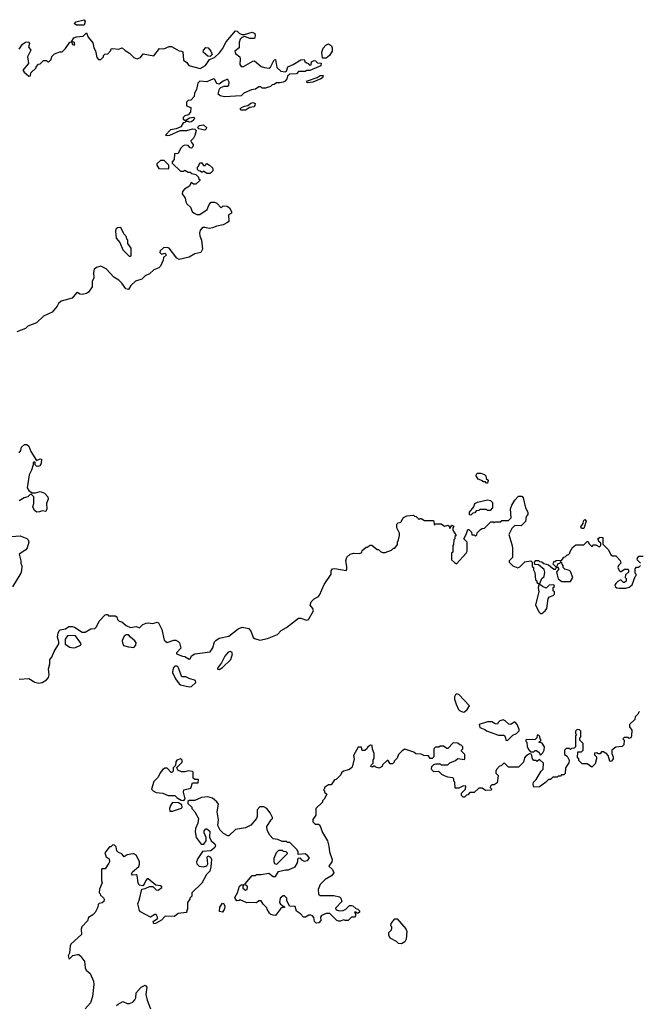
# Model space of a CAD drawing. Extents: x 2106670 to 2323771, y 35271 to 224896.
# Tile 100 of 256: x 2203461 to 2209068, y 83546 to 92450. Entities that reach past the tile are written whole.
import ezdxf

# ---------------------------------------------------------------- set-up
doc = ezdxf.new("R2010")
doc.units = 0

msp = doc.modelspace()

# ---------------------------------------------------------------- linework, layer by layer
at = {"layer": '0CON20XD'}
for points in [[(2204045, 92400), (2203975, 92400), (2203953.3, 92415), (2203968.3, 92431.7), (2204045, 92450), (2204052.5, 92435), (2204045, 92400)], [(2203455.7, 92184.3), (2203485, 92230), (2203515, 92248.1), (2203545, 92250.8), (2203550, 92235), (2203541.1, 92205), (2203561.2, 92175), (2203532.5, 92115), (2203540, 92055), (2203490, 91995), (2203502.5, 91975), (2203545, 91940), (2203558.3, 91941.7), (2203561.7, 91968.3), (2203610, 92015), (2203610, 92025), (2203631.7, 92048.3), (2203645, 92050), (2203675, 92080), (2203705, 92080), (2203715, 92070), (2203725, 92070), (2203745, 92090), (2203751.7, 92118.3), (2203775, 92140), (2203825, 92160), (2203845, 92160), (2203875, 92190), (2203915, 92247.5), (2203930, 92250), (2203940, 92225), (2203955, 92220), (2203960, 92225), (2203955, 92247.5), (2203930, 92250), (2203950, 92285), (2203973.6, 92296.4), (2204035, 92300), (2204065, 92330), (2204081.7, 92291.7), (2204121.7, 92241.7), (2204132.5, 92195), (2204147, 92167), (2204158.3, 92108.3), (2204175, 92090), (2204195, 92090), (2204220, 92115), (2204220, 92125), (2204231.7, 92138.3), (2204258.3, 92141.7), (2204285, 92170), (2204290, 92185), (2204305, 92190), (2204355, 92182.5), (2204387, 92197), (2204415, 92170), (2204455, 92147.5), (2204495, 92107.5), (2204525, 92097.5), (2204553, 92107), (2204578.3, 92141.7), (2204675, 92124.2), (2204725, 92190), (2204765, 92187.5), (2204815, 92206.7), (2204833.6, 92206.4), (2204905, 92167.5), (2204926.4, 92166.4), (2204938.8, 92158.8), (2204942.7, 92082.7), (2204975, 92062.9), (2204991.2, 92035), (2205095, 92008.9), (2205143.8, 92035), (2205180, 92090), (2205225, 92107.5), (2205268.3, 92151.7), (2205296.2, 92185), (2205329.5, 92250.5), (2205415, 92350), (2205430, 92345), (2205450, 92325), (2205475, 92317.5), (2205495, 92317.5), (2205566.1, 92336.1), (2205587.5, 92325), (2205592.5, 92305), (2205585, 92280), (2205545, 92281.2), (2205495, 92297.5), (2205471.2, 92288.8), (2205456.4, 92273.6), (2205446.7, 92245), (2205447.5, 92195), (2205408.8, 92165), (2205415, 92143.3), (2205452.5, 92115), (2205456.7, 92095), (2205452.5, 92045), (2205465, 92027.5), (2205485, 92027.5), (2205570, 92075), (2205585, 92076.7), (2205645, 92028), (2205675, 92017.1), (2205717.2, 92012.8), (2205729.6, 92020.4), (2205765, 92087.5), (2205775, 92090), (2205788.7, 92018.7), (2205825, 91984.5), (2205862.5, 91977.5), (2205874.3, 91985.7), (2205887.5, 92025), (2205936.6, 92043.4), (2206005, 92086.7), (2206035, 92090), (2206041.7, 92071.7), (2206055, 92060), (2206068.3, 92058.3), (2206085, 92040), (2206098.3, 92041.7), (2206101.7, 92068.3), (2206125, 92080), (2206137, 92077), (2206155, 92060), (2206188.3, 92058.3), (2206185, 92032.5), (2206088, 91992), (2206058.3, 91991.7), (2206045, 91980), (2205985, 91980), (2205965, 91960), (2205905, 91957.5), (2205885, 91940), (2205877.5, 91915), (2205862.5, 91895), (2205845, 91883.8), (2205815, 91877.5), (2205785, 91880), (2205765, 91863.3), (2205745, 91860), (2205730, 91845), (2205685, 91830), (2205655, 91830), (2205641.7, 91841.7), (2205625, 91842.5), (2205595, 91822.5), (2205560, 91815), (2205490, 91785), (2205465, 91760), (2205315, 91753.3), (2205275, 91762.5), (2205257.5, 91775), (2205270, 91825), (2205282.5, 91837.5), (2205310.6, 91849.4), (2205341.2, 91848.8), (2205355, 91858.8), (2205357.5, 91885), (2205345, 91908.8), (2205335, 91910), (2205302.5, 91895), (2205265, 91866.7), (2205244, 91874), (2205225, 91912.5), (2205215, 91916), (2205155, 91887.5), (2205090, 91895), (2205074, 91875), (2205061.7, 91818.3), (2205042.5, 91785), (2205040, 91755), (2205008.3, 91721.7), (2204985, 91720), (2204970, 91705), (2204971.7, 91671.7), (2205010, 91655), (2205007, 91613), (2204985, 91590), (2204955, 91580), (2204940, 91565), (2204941.7, 91551.7), (2204955, 91540), (2204965, 91540), (2204998.3, 91561.7), (2205035, 91567.5), (2205042.5, 91555), (2205037.5, 91545), (2205015, 91527.5), (2204996.4, 91523.6), (2204985, 91530), (2204965, 91530), (2204955, 91520), (2204941.7, 91518.3), (2204918.3, 91481.7), (2204877, 91463), (2204825, 91452.5), (2204780, 91405), (2204788.3, 91401.7), (2204820, 91405), (2204913.3, 91446.7), (2204973, 91447), (2205025, 91462.5), (2205045, 91460), (2205057.5, 91447.5), (2205047, 91403), (2205035, 91380), (2205010, 91355), (2205013, 91343), (2205031.7, 91321.7), (2205028.3, 91301.7), (2205015, 91287.5), (2205005, 91290), (2204985, 91312.5), (2204955, 91316.7), (2204939.3, 91310.7), (2204916.7, 91285), (2204895, 91240), (2204861.7, 91238.3), (2204860, 91185), (2204840, 91165), (2204841.7, 91151.7), (2204915, 91080), (2204945, 91080), (2204955, 91090), (2204985, 91070), (2205005, 91070), (2205018.3, 91058.3), (2205055, 91050), (2205080, 91025), (2205080, 91015), (2205090, 91005), (2205090, 90995), (2205055, 90962.5), (2205033, 90963), (2205011.7, 90978.3), (2204996.4, 90943.6), (2204953.9, 90916.1), (2204933.3, 90895), (2204932.5, 90875), (2204957.5, 90835), (2204963, 90803), (2204973.6, 90783.6), (2205007.5, 90755), (2205022.5, 90715), (2205039.3, 90699.3), (2205065, 90687.5), (2205091.7, 90688.3), (2205156.4, 90733.6), (2205175, 90780), (2205195, 90800), (2205225, 90800), (2205245, 90790), (2205285, 90750), (2205303, 90767), (2205340, 90765), (2205358.3, 90748.3), (2205377.5, 90715), (2205378.3, 90701.7), (2205350, 90685), (2205352.5, 90625), (2205342.5, 90615), (2205302.5, 90595), (2205245, 90583.5), (2205205, 90568.2), (2205175, 90562.9), (2205135, 90571.5), (2205115, 90569.2), (2205094.2, 90545.8), (2205088.8, 90518.8), (2205090, 90495), (2205105.5, 90455), (2205115.8, 90375), (2205100, 90345), (2205045, 90332.5), (2204995, 90302.5), (2204905, 90282.5), (2204883.6, 90293.6), (2204815, 90382.5), (2204795, 90390), (2204761.7, 90388.3), (2204731.7, 90358.3), (2204730, 90345), (2204745, 90330), (2204775, 90340), (2204790, 90325), (2204761.7, 90298.3), (2204760, 90275), (2204735, 90220), (2204720, 90205), (2204675, 90187.5), (2204635, 90152.5), (2204595, 90132.5), (2204565, 90103.3), (2204507.5, 90085), (2204466.7, 90045), (2204445, 90010), (2204422.5, 90015), (2204386.4, 90066.4), (2204357.5, 90095), (2204312.3, 90122.3), (2204245, 90196.7), (2204195, 90222.5), (2204155, 90208.8), (2204136.1, 90193.9), (2204130, 90165), (2204131.2, 90115), (2204117, 90083), (2204116.4, 90033.6), (2204083.9, 89986.1), (2204065.9, 89974.1), (2204025, 89963.3), (2204006.4, 89966.4), (2203985, 89982.5), (2203975, 89980), (2203935, 89932.5), (2203836.4, 89903.6), (2203812.5, 89882.5), (2203800.5, 89859.5), (2203753.8, 89805), (2203675, 89767.5), (2203612.6, 89707.4), (2203535, 89678.8), (2203512.5, 89657.5), (2203435, 89626.2)], [(2205185, 92117.5), (2205165, 92118.8), (2205121.2, 92155), (2205123.8, 92175), (2205145, 92197.5), (2205166.1, 92196.1), (2205190, 92165), (2205202.5, 92135), (2205185, 92117.5)], [(2206201.7, 92101.7), (2206196.7, 92155), (2206206.4, 92193.6), (2206230.7, 92219.3), (2206255, 92232.5), (2206282.5, 92215), (2206290, 92195), (2206290, 92165), (2206263.9, 92126.1), (2206235, 92102.5), (2206201.7, 92101.7)], [(2206065, 91877.5), (2206057.5, 91885), (2206065, 91896.2), (2206153.9, 91926.1), (2206180, 91945), (2206207.5, 91945), (2206202.5, 91925), (2206187.5, 91915), (2206115, 91883.8), (2206065, 91877.5)], [(2205505, 91632), (2205463, 91633), (2205457.5, 91645), (2205467.5, 91655), (2205495, 91668.8), (2205525, 91672.5), (2205554.2, 91695.8), (2205575, 91700), (2205592.5, 91692.5), (2205590, 91675), (2205578.8, 91661.2), (2205543, 91657), (2205505, 91632)], [(2205135, 91450), (2205083, 91463), (2205070, 91475), (2205088.3, 91491.7), (2205125, 91500), (2205150, 91475), (2205148.3, 91461.7), (2205135, 91450)], [(2204805, 91100), (2204810, 91105), (2204810, 91135), (2204767, 91177), (2204735, 91177.5), (2204702.5, 91145), (2204703, 91133), (2204720, 91105), (2204805, 91100)], [(2205185, 91060), (2205155, 91060), (2205125, 91080), (2205115, 91070), (2205105, 91070), (2205095, 91080), (2205081.7, 91081.7), (2205070, 91095), (2205070, 91115), (2205080, 91125), (2205090, 91155), (2205110, 91155), (2205125, 91130), (2205138.3, 91131.7), (2205155, 91150), (2205180, 91135), (2205205, 91110), (2205210, 91095), (2205208.3, 91081.7), (2205185, 91060)], [(2204465, 90310), (2204470, 90315), (2204470, 90385), (2204440, 90425), (2204440, 90455), (2204430, 90465), (2204427.5, 90485), (2204403, 90513), (2204375, 90570), (2204345, 90567.5), (2204332.5, 90555), (2204327.5, 90535), (2204333.3, 90475), (2204367.5, 90435), (2204395, 90370), (2204451.7, 90311.7), (2204465, 90310)], [(2203455, 88532.5), (2203472.5, 88555), (2203477.5, 88585), (2203505, 88607.5), (2203527, 88607), (2203545, 88592.5), (2203560.8, 88545), (2203612.5, 88462.5), (2203645, 88480), (2203657.5, 88475), (2203655.8, 88435.8), (2203643.3, 88415), (2203625, 88410), (2203613.8, 88413.8), (2203602.5, 88425), (2203600, 88445)], [(2203600, 88445), (2203595, 88450), (2203583.8, 88445), (2203583.3, 88425), (2203567.5, 88375), (2203546.7, 88335), (2203530, 88215), (2203543.6, 88193.6), (2203575, 88170), (2203605, 88170), (2203645, 88183.3), (2203655, 88181.2), (2203685, 88167.1), (2203716.2, 88135), (2203720, 88115), (2203702.5, 88075), (2203707.5, 88025), (2203698.3, 88001.7), (2203665, 88007.5), (2203641.7, 87998.3), (2203615, 87997.5), (2203595, 88010), (2203580, 88045), (2203590, 88075), (2203587.5, 88135), (2203565, 88160), (2203555, 88157.5), (2203533.6, 88136.4), (2203500, 88125), (2203455, 88097.5)], [(2207695, 88260), (2207685, 88260), (2207675, 88270), (2207655, 88270), (2207648.3, 88278.3), (2207610, 88295), (2207592.5, 88325), (2207595, 88340), (2207605, 88347.5), (2207635, 88347.5), (2207668.3, 88338.3), (2207680, 88325), (2207681.7, 88301.7), (2207700, 88285), (2207695, 88260)], [(2203455, 86487.5), (2203545, 86492.5), (2203598.3, 86458.3), (2203635, 86449.2), (2203665, 86455.8), (2203705, 86480), (2203720.3, 86499.7), (2203727.1, 86525), (2203722, 86578), (2203732.5, 86625), (2203732.5, 86665), (2203752.5, 86685), (2203773.3, 86735), (2203816.7, 86805), (2203816.7, 86825), (2203802.5, 86865), (2203810, 86905), (2203820, 86925), (2203828.3, 86931.7), (2203875, 86940), (2203905, 86962.5), (2203935, 86963.3), (2203957.5, 86955), (2204025, 86910), (2204055, 86910), (2204105, 86942.5), (2204140, 86945), (2204155, 86960), (2204180.7, 87009.3), (2204233.6, 87066.4), (2204245, 87070), (2204255, 87070), (2204265, 87060), (2204325, 87060), (2204339.3, 87049.3), (2204347.5, 87025), (2204361.7, 87011.7), (2204385, 87003.3), (2204425, 86972.5), (2204465, 86952.5), (2204515, 86962.5), (2204545, 86950), (2204575, 86980), (2204605, 86992.5), (2204625, 86996.7), (2204665, 86990), (2204705, 87002.5), (2204717.5, 86995), (2204747.5, 86935), (2204767.5, 86837.5), (2204795, 86817.5), (2204855, 86837.5), (2204875, 86837.5), (2204895, 86826.7), (2204905.8, 86815), (2204920, 86765), (2204880, 86725), (2204880, 86715), (2204935, 86693.3), (2204955, 86692.5), (2204995, 86667.5), (2205005, 86670), (2205015, 86696.7), (2205045, 86716), (2205186.1, 86733.9), (2205209.5, 86770.5), (2205223.8, 86825), (2205235, 86836.7), (2205265, 86856.2), (2205355, 86876.2), (2205438, 86942), (2205475, 86956.7), (2205533.6, 86943.6), (2205556.7, 86915), (2205573.6, 86863.6), (2205585, 86852.5), (2205635, 86840), (2205705, 86854), (2205795, 86888.8), (2205827.5, 86925), (2205875, 86953.8), (2205985, 87038), (2206005, 87037.5), (2206055, 87020.5), (2206074, 87025), (2206120, 87105), (2206114, 87125), (2206090, 87155), (2206098.8, 87185), (2206125, 87213.8), (2206165, 87233.8), (2206173.3, 87245), (2206215, 87342.5), (2206280, 87435), (2206280, 87465), (2206292.5, 87485), (2206313, 87487), (2206415, 87470), (2206421.7, 87478.3), (2206422.5, 87505), (2206412.5, 87555), (2206421.7, 87588.3), (2206453, 87617), (2206483, 87627), (2206537.5, 87622.5), (2206558.3, 87631.7), (2206561.7, 87648.3), (2206595, 87680), (2206605, 87680), (2206633, 87697), (2206647, 87697), (2206695, 87660), (2206708.3, 87658.3), (2206725, 87640), (2206745, 87632.5), (2206767, 87633), (2206827, 87653), (2206845, 87670), (2206855, 87670), (2206880, 87705), (2206880, 87725), (2206890, 87745), (2206897.5, 87785), (2206897, 87807), (2206872.5, 87855), (2206872.5, 87887.5), (2206885, 87900), (2206910, 87905), (2206935, 87947.5), (2206965, 87962.5), (2207025, 87970), (2207035, 87960), (2207048.3, 87958.3), (2207075, 87930), (2207085, 87940), (2207095, 87940), (2207125, 87920), (2207205, 87920), (2207215, 87880), (2207225, 87890), (2207275, 87890), (2207305, 87870), (2207335, 87880), (2207348.3, 87868.3), (2207355, 87850), (2207371.7, 87878.3), (2207388.3, 87868.3), (2207380, 87855), (2207380, 87835), (2207410, 87785), (2207400, 87775), (2207400, 87755), (2207390, 87745), (2207387, 87703), (2207380, 87695), (2207380, 87635), (2207370, 87625), (2207370, 87565), (2207395, 87540), (2207415, 87530), (2207500, 87625), (2207510, 87645), (2207510, 87725), (2207480, 87755), (2207502.5, 87795), (2207515, 87840), (2207525, 87840), (2207550, 87815), (2207551.7, 87791.7), (2207575, 87790), (2207585, 87780), (2207598.3, 87791.7), (2207601.7, 87808.3), (2207631.7, 87838.3), (2207645, 87850), (2207668.3, 87851.7), (2207725, 87910), (2207745, 87910), (2207755, 87900), (2207765, 87910), (2207815, 87910), (2207825, 87920), (2207885, 87920), (2207910, 87945), (2207902.5, 88025), (2207915, 88060), (2207942.5, 88105), (2207975, 88140), (2208005, 88140), (2208017, 88127), (2208037.5, 88035), (2208060, 87995), (2208060, 87975), (2208043, 87957), (2208037, 87913), (2207998.3, 87871.7), (2207943, 87877), (2207915, 87850), (2207887.5, 87795), (2207913.8, 87703.8), (2207920, 87675), (2207920, 87585), (2207890, 87555), (2207890, 87545), (2207925, 87510), (2207967.5, 87492.5), (2207988.3, 87501.7), (2208033, 87547), (2208087.5, 87557.5), (2208100, 87545), (2208100, 87505), (2208110, 87495), (2208110, 87475), (2208121.7, 87451.7), (2208130, 87385), (2208140, 87375), (2208141.7, 87361.7), (2208155, 87350), (2208168.3, 87351.7), (2208187.5, 87395), (2208207.5, 87415), (2208213.3, 87455), (2208206.4, 87476.4), (2208155, 87520), (2208121.7, 87521.7), (2208120, 87545), (2208131.7, 87558.3), (2208155, 87560), (2208165, 87550), (2208187, 87547), (2208203, 87533), (2208245, 87520), (2208295, 87480), (2208308.3, 87481.7), (2208320, 87500), (2208328.3, 87498.3), (2208340, 87485), (2208320, 87455), (2208333.6, 87393.6), (2208368.3, 87368.3), (2208445, 87370), (2208466.7, 87405), (2208445, 87460), (2208435, 87470), (2208395, 87480), (2208380, 87495), (2208380, 87515), (2208370, 87525), (2208368.3, 87538.3), (2208355, 87550), (2208348.3, 87531.7), (2208331.7, 87528.3), (2208320, 87500), (2208311.7, 87501.7), (2208290, 87525), (2208295, 87550), (2208305, 87550), (2208315, 87560), (2208368.3, 87561.7), (2208385, 87590), (2208397, 87593), (2208415, 87610), (2208425, 87610), (2208440, 87625), (2208440, 87635), (2208463.3, 87676.7), (2208495, 87700), (2208565, 87700), (2208595, 87730), (2208605, 87730), (2208611.7, 87711.7), (2208635, 87690), (2208645, 87690), (2208655, 87700), (2208675, 87700), (2208708.3, 87681.7), (2208720, 87695), (2208720, 87715), (2208701.7, 87731.7), (2208700, 87745), (2208690, 87755), (2208715, 87770), (2208737, 87767), (2208738.3, 87708.3), (2208790, 87655), (2208811.7, 87611.7), (2208825, 87600), (2208855, 87600), (2208895, 87560), (2208900, 87535), (2208880, 87515), (2208872.5, 87495), (2208885, 87470), (2208895, 87460), (2208905, 87460), (2208935, 87480), (2208965, 87480), (2208970, 87475), (2208970, 87455), (2208941.7, 87428.3)], [(2207545, 87970), (2207531.7, 87971.7), (2207530, 87995), (2207570, 88045), (2207580, 88075), (2207605, 88087.5), (2207695, 88107.5), (2207721.7, 88101.7), (2207740, 88085), (2207740, 88035), (2207718.3, 88011.7), (2207695, 88010), (2207685, 88020), (2207625, 88020), (2207615, 88010), (2207591.7, 88008.3), (2207578.3, 87991.7), (2207561.7, 87988.3), (2207545, 87970)], [(2208565, 87850), (2208545, 87850), (2208540, 87865), (2208560, 87895), (2208561.7, 87918.3), (2208575, 87930), (2208587.5, 87915), (2208565, 87850)], [(2203385, 87777.5), (2203465, 87782.5), (2203525, 87757.5), (2203536.7, 87745), (2203543.3, 87725), (2203528.8, 87675), (2203516.2, 87655), (2203457.5, 87615), (2203472.5, 87555), (2203470, 87535), (2203481.7, 87511.7), (2203476.7, 87465), (2203470, 87445), (2203395, 87322.5)], [(2209080, 87535), (2209051.7, 87561.7), (2209050, 87575), (2209065, 87597.5), (2209101.7, 87598.3)], [(2208941.7, 87428.3), (2208940, 87405), (2208950, 87395), (2208948.3, 87371.7), (2208935, 87360), (2208925, 87360), (2208905, 87380), (2208895, 87380), (2208875, 87370), (2208855, 87350), (2208847.5, 87335), (2208850, 87325), (2208863.3, 87313.3), (2208885, 87307.5), (2208945, 87307.5), (2208975, 87317.5), (2209005, 87340), (2209030, 87415), (2209040, 87425), (2209040, 87435), (2209030, 87445), (2209030, 87485), (2209041.7, 87498.3), (2209065, 87500), (2209080, 87515)], [(2208185, 87080), (2208216.4, 87103.6), (2208232.5, 87125), (2208243, 87217), (2208255, 87230), (2208288.3, 87241.7), (2208300, 87255), (2208300, 87275), (2208290, 87285), (2208290, 87315), (2208300, 87325), (2208295, 87340), (2208253, 87337), (2208225, 87310), (2208193, 87323), (2208175, 87340), (2208160, 87335), (2208152.5, 87315), (2208157.5, 87275), (2208129.3, 87159.3), (2208157.5, 87095), (2208175, 87080), (2208185, 87080)], [(2203945, 86768.8), (2203965, 86773.3), (2204012.5, 86795), (2204016.1, 86806.1), (2204006.7, 86825), (2203965, 86876.7), (2203945, 86881.2), (2203895, 86877.5), (2203873.6, 86846.4), (2203873.9, 86803.9), (2203915.9, 86775.9), (2203945, 86768.8)], [(2204495, 86772.9), (2204512.9, 86795), (2204514.2, 86815), (2204504.2, 86834.2), (2204462.5, 86865), (2204445, 86887.5), (2204425, 86886.7), (2204406.1, 86873.9), (2204388.8, 86835), (2204390, 86815), (2204400.7, 86790.7), (2204447, 86777), (2204495, 86772.9)], [(2205265, 86572), (2205295, 86591.2), (2205371.1, 86665), (2205388, 86715), (2205381.2, 86731.2), (2205365, 86736.2), (2205348.8, 86731.2), (2205316, 86695), (2205286.4, 86633.6), (2205251.2, 86585), (2205252.5, 86575), (2205265, 86572)], [(2204995, 86418.1), (2205015, 86420), (2205053.8, 86455), (2205052.5, 86475), (2204995, 86490.8), (2204965, 86507.5), (2204927.1, 86507.1), (2204896, 86595), (2204885, 86604), (2204865, 86603.8), (2204850.8, 86585), (2204843.3, 86545), (2204869.8, 86489.8), (2204903.5, 86445), (2204915, 86435.6), (2204995, 86418.1)], [(2207475, 86187.5), (2207485, 86190), (2207509.3, 86210.7), (2207530, 86245), (2207435, 86346.2), (2207415, 86353.3), (2207404.3, 86345.7), (2207396.7, 86325), (2207396.7, 86305), (2207410, 86260), (2207431.2, 86211.2), (2207441.2, 86201.2), (2207475, 86187.5)], [(2209070, 86195), (2209060, 86185), (2209058.3, 86171.7), (2209030, 86145), (2209028.3, 86121.7), (2208980, 86075), (2208980, 86055), (2209000, 86025), (2208997.5, 85975), (2208990, 85955), (2208975, 85950), (2208965, 85960), (2208931.7, 85958.3), (2208920, 85945), (2208930, 85935), (2208928.3, 85891.7), (2208911.7, 85878.3), (2208855, 85870), (2208820, 85845), (2208820, 85815), (2208832.5, 85785), (2208832.5, 85765), (2208817, 85743), (2208805, 85740), (2208800, 85745), (2208787, 85797), (2208768.3, 85818.3), (2208755, 85820), (2208745, 85830), (2208725, 85830), (2208715, 85810), (2208695, 85810), (2208685, 85820), (2208661.7, 85818.3), (2208661.7, 85801.7), (2208680, 85785), (2208680, 85765), (2208668.3, 85721.7), (2208638.3, 85691.7), (2208595, 85720), (2208551.7, 85721.7), (2208521.7, 85751.7), (2208520, 85765), (2208510, 85775), (2208511.7, 85828.3), (2208545, 85830), (2208560, 85845), (2208560, 85905), (2208530, 85935), (2208530, 85955), (2208540, 85965), (2208540, 86015), (2208527, 86027), (2208505, 86030), (2208490, 86015), (2208490, 85995), (2208500, 85985), (2208490, 85975), (2208490, 85875), (2208478.3, 85861.7)], [(2207875, 85930), (2207925, 85980), (2207957.5, 85995), (2207981.7, 86018.3), (2207981.7, 86031.7), (2207963.8, 86075), (2207945, 86096.7), (2207935, 86096.7), (2207905, 86077.5), (2207888.3, 86078.3), (2207855, 86110), (2207835, 86117.5), (2207805, 86110), (2207790, 86095), (2207785, 86080), (2207763, 86083), (2207735, 86100), (2207695, 86100), (2207620, 86075), (2207625, 86050), (2207671.7, 86031.7), (2207685, 86020), (2207795, 85980), (2207845, 85980), (2207857, 85957), (2207860, 85935), (2207875, 85930)], [(2208175, 85800), (2208195, 85820), (2208207.5, 85845), (2208210, 85875), (2208188.3, 85908.3), (2208160, 85915), (2208180, 85935), (2208170, 85945), (2208168.3, 85968.3), (2208155, 85980), (2208145, 85980), (2208140, 85955), (2208125, 85940), (2208041.7, 85938.3), (2208040, 85925), (2208050, 85915), (2208053, 85873), (2208067, 85847), (2208085, 85830), (2208115, 85830), (2208125, 85840), (2208135, 85840), (2208160, 85825), (2208175, 85800)], [(2208478.3, 85861.7), (2208455, 85860), (2208445, 85850), (2208435, 85860), (2208405, 85860), (2208390, 85845), (2208390, 85805), (2208415, 85790), (2208432.5, 85755), (2208431.7, 85728.3), (2208400, 85685), (2208398.3, 85631.7), (2208385, 85620), (2208365, 85620), (2208355, 85610), (2208335, 85610), (2208325, 85600), (2208285, 85600), (2208265, 85580), (2208245, 85580), (2208218.3, 85551.7), (2208165, 85513.3), (2208115, 85510), (2208107.5, 85535), (2208110, 85555), (2208135, 85580), (2208180, 85655), (2208198.3, 85671.7), (2208200, 85725), (2208165, 85760), (2208145, 85740), (2208135, 85750), (2208115, 85750), (2208102.5, 85765), (2208097, 85797), (2208088.3, 85808.3), (2208075, 85810), (2208040.7, 85789.3), (2208030, 85775), (2208020, 85735), (2207975, 85690), (2207885, 85690), (2207845, 85730), (2207818.3, 85701.7), (2207801.7, 85698.3), (2207775, 85670), (2207770, 85655), (2207770, 85635), (2207790, 85615), (2207781.7, 85548.3), (2207755, 85530), (2207735, 85530), (2207721.7, 85518.3), (2207720, 85505), (2207730, 85495), (2207728.3, 85481.7), (2207675, 85480), (2207645, 85500), (2207615, 85500), (2207575, 85460), (2207535, 85460), (2207515, 85440), (2207503, 85437), (2207485, 85420), (2207475, 85420), (2207460, 85435), (2207460, 85455), (2207495, 85490), (2207498.3, 85518.3), (2207478.3, 85521.7), (2207435, 85500), (2207401.7, 85501.7), (2207400, 85555), (2207390, 85565), (2207390, 85585), (2207380, 85595), (2207335, 85600), (2207305, 85612.5), (2207280, 85625), (2207255, 85650), (2207208.3, 85648.3), (2207190, 85665), (2207187.5, 85675), (2207190, 85695), (2207210, 85715), (2207228.3, 85721.7), (2207265, 85720), (2207275, 85710), (2207335, 85710), (2207355, 85730), (2207405, 85750), (2207425, 85770), (2207485, 85760), (2207490, 85765), (2207490, 85805), (2207460, 85835), (2207460, 85845), (2207470, 85855), (2207470, 85875), (2207455, 85890), (2207443, 85893), (2207425, 85907.5), (2207385, 85910), (2207335, 85860), (2207325, 85860), (2207295, 85880), (2207265, 85880), (2207255, 85870), (2207225, 85870), (2207210, 85855), (2207210, 85785), (2207195, 85770), (2207175, 85770), (2207161.7, 85791.7), (2207117, 85797), (2207095, 85807.5), (2207045, 85810), (2207027, 85827), (2206945, 85852.5), (2206920.7, 85839.3), (2206890, 85805), (2206878.3, 85771.7), (2206850, 85745), (2206850, 85735), (2206835, 85720), (2206815, 85720), (2206795, 85750), (2206785, 85750), (2206745, 85710), (2206740, 85695), (2206715, 85680), (2206685, 85690), (2206675, 85700), (2206665, 85700), (2206655, 85690), (2206640, 85695), (2206641.7, 85708.3), (2206660, 85725), (2206660, 85755), (2206670, 85775), (2206667.5, 85815), (2206653, 85853), (2206650, 85885), (2206635, 85890), (2206610, 85875), (2206605, 85860), (2206585, 85840), (2206561.7, 85841.7), (2206555, 85870), (2206525, 85870), (2206483, 85797), (2206487.5, 85765), (2206468.3, 85691.7), (2206445, 85670), (2206390, 85655), (2206371.7, 85638.3), (2206368.3, 85621.7), (2206325, 85580), (2206310, 85575), (2206278.3, 85531.7), (2206255, 85530), (2206220, 85505), (2206220, 85495), (2206210, 85485), (2206220, 85475), (2206220, 85465), (2206240, 85445), (2206215, 85400), (2206200, 85385), (2206200, 85375), (2206140, 85315), (2206140, 85255), (2206112.4, 85217.6), (2206115, 85196.7), (2206135, 85174.4), (2206165, 85173.3), (2206176.1, 85166.1), (2206200.5, 85100.5), (2206246.7, 85025), (2206260, 84975), (2206263.6, 84923.6), (2206290, 84855), (2206286.7, 84833.3), (2206260, 84795), (2206292.5, 84765), (2206302.5, 84735), (2206283.9, 84706.1), (2206224.2, 84675.8), (2206181.2, 84628.8), (2206162, 84585), (2206165, 84542.5), (2206180.5, 84530.5), (2206305, 84530), (2206355, 84517.5), (2206367.5, 84505), (2206377.5, 84475), (2206320, 84415), (2206325, 84400), (2206355, 84390), (2206387, 84393), (2206413, 84407), (2206445, 84440), (2206465, 84440), (2206476.4, 84436.4), (2206501.7, 84411.7), (2206520, 84405), (2206535, 84390), (2206535, 84380), (2206525, 84370), (2206515, 84370), (2206505, 84380), (2206491.7, 84378.3), (2206500, 84365), (2206500, 84345), (2206490, 84335), (2206465, 84332.5), (2206435, 84303.3), (2206405, 84303.3), (2206395, 84310), (2206365, 84297.5), (2206345, 84297.5), (2206330, 84305), (2206268.3, 84368.3), (2206233, 84367), (2206190.7, 84349.3), (2206182.5, 84335), (2206187, 84303), (2206167, 84283), (2206145, 84280), (2206130, 84295), (2206121.7, 84331.7), (2206110, 84345), (2206095, 84352.5), (2206078.3, 84351.7), (2206046.4, 84333.6), (2206030, 84335), (2206003, 84363), (2205967, 84387), (2205955, 84430), (2205901.7, 84431.7), (2205877.5, 84485), (2205877, 84507), (2205857, 84527), (2205845, 84527.5), (2205817.5, 84505), (2205812.5, 84465), (2205820.7, 84450.7), (2205858.3, 84428.3), (2205858.3, 84421.7), (2205835, 84420), (2205820.7, 84409.3), (2205775, 84350), (2205755, 84352.5), (2205735, 84357.5), (2205720.7, 84370.7), (2205700, 84405), (2205698.3, 84418.3), (2205665, 84450), (2205645, 84480), (2205625, 84480), (2205605, 84462.5), (2205535, 84467.5), (2205515, 84462.5), (2205455, 84490), (2205447, 84483), (2205425, 84482.5), (2205412.5, 84495), (2205408.3, 84511.7), (2205432.5, 84555), (2205450, 84615), (2205465, 84627.5), (2205488.3, 84628.3), (2205480, 84615), (2205480, 84595), (2205505, 84577.5), (2205520, 84585), (2205522.5, 84605), (2205515, 84620), (2205501.7, 84621.7), (2205500, 84635), (2205565, 84710), (2205595, 84710), (2205605, 84720), (2205645, 84720), (2205715, 84732.5), (2205755, 84702.5), (2205775, 84702.5), (2205803.8, 84746.2), (2205865, 84762.5), (2205895, 84762.5), (2205955, 84790), (2205976.4, 84823.6), (2205981.7, 84868.3), (2205995, 84870), (2206011.7, 84851.7), (2206035, 84840), (2206065, 84847.5), (2206083.6, 84866.4), (2206069.8, 84889.8), (2206045, 84906.2), (2205981.7, 84901.7), (2205980, 84925), (2205970, 84945), (2205905, 85010), (2205885, 85010), (2205875, 85017.5), (2205835, 85017.5), (2205797, 85037), (2205755, 85043.3), (2205724.2, 85074.2), (2205701.2, 85121.2), (2205698.8, 85155), (2205737.5, 85215), (2205750, 85225), (2205750, 85235), (2205728.3, 85278.3), (2205697.7, 85317.7), (2205671.2, 85331.2), (2205635, 85332.5), (2205610, 85305), (2205610.7, 85269.3), (2205611.2, 85245), (2205603.6, 85226.4), (2205553, 85167), (2205505, 85142.5), (2205413, 85127), (2205355, 85070), (2205345, 85070), (2205305, 85090), (2205275, 85120), (2205253.6, 85163.6), (2205260, 85215), (2205248, 85285), (2205258.8, 85355), (2205245, 85376.7), (2205205, 85408.8), (2205165, 85422), (2205105, 85416.2), (2205045, 85390), (2204995, 85387.5), (2204981.7, 85378.3), (2204981.7, 85361.7), (2205018.3, 85328.3), (2205020, 85315), (2205047, 85287), (2205080, 85225), (2205072.5, 85185), (2205052.5, 85135), (2205050, 85105), (2205057.5, 85055), (2205103.6, 84993.6), (2205126.4, 84993.6), (2205147.5, 85025), (2205147.5, 85055), (2205131.2, 85095), (2205131.2, 85115), (2205145, 85132.5), (2205155, 85132.5), (2205181.7, 85111.7), (2205178.3, 85058.3), (2205193, 85023), (2205226.4, 84996.4), (2205232.5, 84985), (2205227.5, 84965), (2205190, 84935), (2205115, 84927.5), (2205072, 84865), (2205062, 84835), (2205064, 84815), (2205085, 84794.2), (2205125, 84790), (2205155, 84798.5), (2205164.5, 84815), (2205157.5, 84875), (2205165, 84887.5), (2205187.5, 84875), (2205196.1, 84856.1), (2205190.6, 84789.4), (2205181.2, 84748.8), (2205151.7, 84718.3), (2205109.4, 84640.6), (2205017.5, 84555), (2205017.5, 84525), (2205000, 84505), (2205000, 84495), (2204980, 84465), (2204980, 84405), (2204973, 84397), (2204970, 84375), (2204895, 84367.5), (2204861.7, 84338.3), (2204778.3, 84341.7), (2204745, 84307.5), (2204690, 84275), (2204673.6, 84273.6), (2204667.5, 84295), (2204707, 84323), (2204707.5, 84335), (2204696.4, 84356.4), (2204685, 84357.5), (2204645, 84332.5), (2204555, 84382.5), (2204543.8, 84393.8), (2204528.8, 84455), (2204546.2, 84495), (2204565, 84587.5), (2204595, 84592.5), (2204635, 84610), (2204665, 84610), (2204695, 84580), (2204715, 84577.5), (2204748.3, 84601.7), (2204748.3, 84608.3), (2204735, 84617.5), (2204691.7, 84621.7), (2204625, 84680), (2204615, 84680), (2204603.9, 84666.1), (2204588.8, 84631.2), (2204575, 84617.5), (2204543.6, 84623.6), (2204533.6, 84643.6), (2204525, 84710), (2204515, 84717.5), (2204483, 84713), (2204472.5, 84725), (2204482.5, 84745), (2204538.8, 84791.2), (2204546.1, 84813.9), (2204545.9, 84835.9), (2204513.6, 84893.6), (2204495, 84907.5), (2204485, 84907.5), (2204433.8, 84896.2), (2204405, 84880), (2204386.4, 84906.4), (2204355, 84920), (2204340, 84935), (2204335, 84970), (2204320, 84985), (2204303, 84987)], [(2204945, 85390), (2204957.5, 85402.5), (2204943.3, 85465), (2204947.5, 85485), (2205008.3, 85501.7), (2205025, 85550), (2205075, 85550), (2205080, 85575), (2205075, 85580), (2205045, 85580), (2205031.7, 85591.7), (2205030, 85645), (2205025, 85650), (2204985, 85657.5), (2204955, 85647.5), (2204925, 85647.5), (2204891.7, 85661.7), (2204881.7, 85688.3), (2204930, 85735), (2204930, 85755), (2204915, 85766.7), (2204882.5, 85755), (2204873, 85737), (2204870, 85705), (2204850, 85685), (2204850, 85655), (2204838.3, 85641.7), (2204831.7, 85641.7), (2204795, 85680), (2204775, 85680), (2204753.3, 85666.7), (2204731.7, 85638.3), (2204715, 85600), (2204675, 85560), (2204652.5, 85492.5), (2204670, 85475), (2204695, 85462.5), (2204756.4, 85456.4), (2204803.9, 85433.9), (2204865, 85432.5), (2204885, 85412.5), (2204923, 85393), (2204945, 85390)], [(2204821.2, 85291.2), (2204845, 85293.8), (2204925, 85320), (2204930, 85325), (2204928.3, 85348.3), (2204897, 85367), (2204845, 85370), (2204825, 85342.5), (2204816.2, 85315), (2204821.2, 85291.2)], [(2204303, 84987), (2204285, 84970), (2204275, 84970), (2204230, 84915), (2204245, 84880), (2204271.7, 84861.7), (2204272.5, 84835), (2204267, 84823), (2204235, 84770), (2204205, 84770), (2204200, 84765), (2204200, 84665), (2204207.5, 84645), (2204183, 84587), (2204180, 84555), (2204190, 84545), (2204191.7, 84531.7), (2204220, 84510), (2204226.7, 84495), (2204222.5, 84475), (2204207, 84463), (2204181.7, 84458.3), (2204171.7, 84448.3), (2204167.5, 84425), (2204143, 84377), (2204122.5, 84355), (2204085, 84330), (2204075, 84300), (2204023.9, 84246.1), (2204016.7, 84225), (2204021.7, 84178.3), (2203925, 84090), (2203917.5, 84075), (2203913, 84007), (2203900, 83985), (2203905, 83960), (2203915, 83960), (2203943, 83987), (2203985, 83997.5), (2203997, 83997), (2204020, 83975), (2204025, 83960), (2204047, 83937), (2204052.5, 83875), (2204062.5, 83855), (2204097.5, 83825), (2204127.5, 83755), (2204132.5, 83725), (2204118.8, 83615), (2204100.7, 83559.3), (2204053.3, 83505)], [(2205785, 84810), (2205770, 84815), (2205762.5, 84835), (2205763.6, 84866.4), (2205785, 84920), (2205805, 84940), (2205835, 84940), (2205845, 84930), (2205868.3, 84928.3), (2205880, 84915), (2205880, 84905), (2205785, 84810)], [(2205295, 84380), (2205270, 84385), (2205272.5, 84425), (2205295, 84460), (2205306.4, 84456.4), (2205316.7, 84435), (2205315, 84410), (2205295, 84380)], [(2206915, 84092.5), (2206890, 84095), (2206870, 84115), (2206813.9, 84143.9), (2206800.7, 84170.7), (2206802.5, 84195), (2206825, 84220), (2206830, 84235), (2206830, 84245), (2206820, 84255), (2206822.5, 84275), (2206855, 84320), (2206878.3, 84318.3), (2206955, 84227.5), (2206963.3, 84205), (2206957.5, 84135), (2206945, 84110), (2206915, 84092.5)], [(2204337.5, 83535), (2204353, 83547), (2204395, 83570), (2204435, 83552.5), (2204455, 83552.5), (2204483.6, 83566.4), (2204503.6, 83586.4), (2204512.5, 83605), (2204515, 83650), (2204560.7, 83699.3), (2204595, 83720), (2204611.7, 83701.7), (2204603.8, 83635), (2204613.6, 83583.6), (2204645.7, 83505.7)]]:
    msp.add_lwpolyline(points, dxfattribs=at)

doc.saveas('drawing.dxf')
